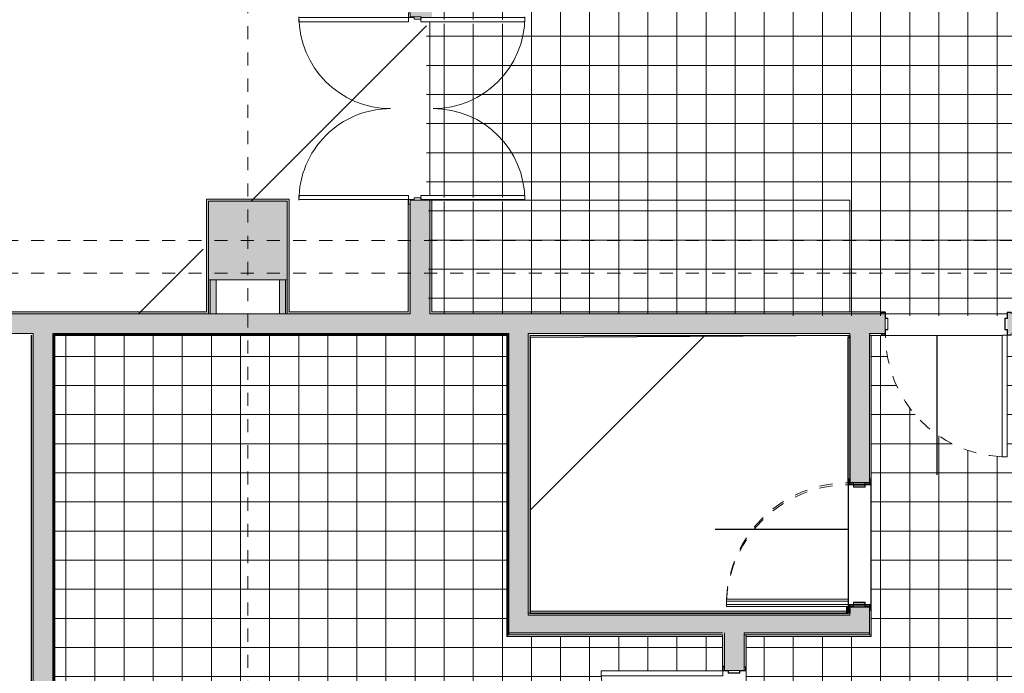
# Model space of a CAD drawing. Header units: millimetres. Extents: x 4.1 to 90.4, y -1.2 to 68.4.
# Tile 218 of 256: x 57.5 to 65, y 33.1 to 38.1. Entities that reach past the tile are written whole.
import ezdxf

# ---------------------------------------------------------------- set-up
doc = ezdxf.new("R2010")
doc.units = ezdxf.units.MM
doc.linetypes.add('Dash Dot 3_16_', pattern=[0.007938, 0.004763, -0.001587, 0, -0.001587])
doc.linetypes.add('Tiret', pattern=[0.00635, 0.003175, -0.003175])
for name, color, linetype, lineweight in [('A-DOOR', 7, 'Continuous', 5), ('A-DOOR-FRAM', 7, 'Continuous', 9), ('A-FLOR', 7, 'Continuous', 5), ('A-FLOR-PATT', 7, 'Continuous', 15), ('A-WALL', 7, 'Continuous', 5), ('A-WALL-PATT', 7, 'Continuous', 13), ('I-WALL', 7, 'Continuous', 5), ('S-COLS', 7, 'Continuous', 5), ('S-GRID', 7, 'Continuous', 9)]:
    doc.layers.add(name, color=color, linetype=linetype, lineweight=lineweight)
pattern_1 = [(45, (-136.633529, -114.277007), (0.0282842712, 0), [0.04]), (45, (-136.627529, -114.277007), (0.0282842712, 0), [0.04]), (45, (-136.621529, -114.277007), (0.0282842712, 0), [0.04])]

# ---------------------------------------------------------------- blocks, each defined once
blk = doc.blocks.new('MUC-ENT-EXE-GOE-M3D-TZN-TNV-V21 _Principe Piscine_-D_rvt-1-MUC-LAG-PRO-PLA-ARC-TZN-SS01-AP04B-04RP Maçonnerie')
at = {"layer": 'S-COLS', "lineweight": 5, "true_color": 0x808080}
blk.add_hatch(color=8, dxfattribs=at).paths.add_polyline_path([(-176.2691, 63.9639), (-176.2691, 64.5639), (-176.8691, 64.5639), (-176.8691, 63.9639)])
at = {"layer": 'S-COLS', "color": 7, "lineweight": 15}
for p, q in [((-176.2691, 64.5639), (-176.8691, 64.5639)), ((-176.8691, 64.5639), (-176.8691, 63.9639)), ((-176.2691, 63.9639), (-176.2691, 64.5639)), ((-176.8691, 63.9639), (-176.2691, 63.9639))]:
    blk.add_line(p, q, dxfattribs=at)
at = {"layer": 'S-GRID', "color": 8, "linetype": 'Dash Dot 3_16_', "true_color": 0x808080}
for p, q in [((-176.5691, 94.4999), (-176.5691, 35.6618)), ((-231.0239, 64.2639), (-169.5571, 64.2639)), ((-231.0239, 64.0139), (-169.5571, 64.0139))]:
    blk.add_line(p, q, dxfattribs=at)
blk = doc.blocks.new('LAG-C1030-PORTE-VEV 2 VANT-13PR_03 - LAG-C1030-PORTE-VEV 2 VANT-13PR_03_03-140X210-11490819-MUC-LAG-PRO-PLA-ARC-TZN-SS01-AP04B-04RP Maçonnerie')
at = {"layer": 'A-DOOR'}
for p, q in [((-1.5822, 0.464), (-1.6147, 0.464)), ((-1.6147, 0.464), (-1.6147, -0.3735)), ((-1.6147, 0.464), (-1.6147, -0.3735)), ((-1.5822, 0.464), (-1.6147, 0.464)), ((-1.5822, -0.3735), (-1.5822, 0.464)), ((-1.5822, -0.3735), (-1.5822, 0.464)), ((-0.2247, 0.464), (-0.2572, 0.464)), ((-0.2572, 0.464), (-0.2572, -0.3735)), ((-0.2572, 0.464), (-0.2572, -0.3735)), ((-0.2247, 0.464), (-0.2572, 0.464)), ((-0.2247, -0.3735), (-0.2247, 0.464)), ((-0.2247, -0.3735), (-0.2247, 0.464)), ((-1.6497, -0.3735), (-1.6497, -0.386)), ((-1.6147, -0.3735), (-1.6497, -0.3735)), ((-1.6147, -0.3735), (-1.5822, -0.3735)), ((-1.6147, -0.3735), (-1.5822, -0.3735)), ((-1.6147, -0.416), (-1.6147, -0.3735)), ((-0.2572, -0.3735), (-0.2247, -0.3735)), ((-0.2572, -0.3735), (-0.2247, -0.3735)), ((-0.1897, -0.3735), (-0.2247, -0.3735)), ((-0.2247, -0.3735), (-0.2247, -0.416)), ((-0.1897, -0.386), (-0.1897, -0.3735)), ((-1.6497, -0.386), (-1.6197, -0.386)), ((-1.6197, -0.386), (-1.6197, -0.4685)), ((-1.6022, -0.416), (-1.6147, -0.416)), ((-1.6022, -0.4685), (-1.6022, -0.416)), ((-0.2372, -0.416), (-0.2372, -0.4685)), ((-0.2247, -0.416), (-0.2372, -0.416)), ((-0.2197, -0.4685), (-0.2197, -0.386)), ((-0.2197, -0.386), (-0.1897, -0.386)), ((-1.6197, -0.4685), (-1.6022, -0.4685)), ((-1.5822, -0.466), (-1.6147, -0.466)), ((-1.6147, -0.466), (-1.6147, -1.261)), ((-1.6147, -1.261), (-1.6147, -0.466)), ((-1.5822, -1.261), (-1.5822, -0.466)), ((-1.5822, -0.466), (-1.5822, -1.261)), ((-0.2247, -0.466), (-0.2572, -0.466)), ((-0.2572, -0.466), (-0.2572, -1.261)), ((-0.2572, -1.261), (-0.2572, -0.466)), ((-0.2372, -0.4685), (-0.2197, -0.4685)), ((-0.2247, -1.261), (-0.2247, -0.466)), ((-0.2247, -0.466), (-0.2247, -1.261)), ((-1.6147, -1.261), (-1.5822, -1.261)), ((-0.2572, -1.261), (-0.2247, -1.261))]:
    blk.add_line(p, q, dxfattribs=at)
for centre, start, end in [((-1.6197, -0.236), 360, 90), ((-0.2197, -0.236), 90, 180), ((-1.6197, -0.561), 270, 0), ((-0.2197, -0.561), 180, 270)]:
    blk.add_arc(centre, 0.7, start, end, dxfattribs=at)
blk = doc.blocks.new('LAG-C1030-PORTE-HM_Simple_OC-13PR_20_01 - LAG-C1030-PORTE-HM_Simple_OC-13PR_20_01-93x204-14890629-MUC-LAG-PRO-PLA-ARC-TZN-SS01-AP04B-04RP Maçonnerie')
at = {"layer": 'A-DOOR', "lineweight": 9}
for p, q in [((0.425, 1.017), (0.465, 1.017)), ((0.425, 0.087), (0.425, 1.017)), ((0.465, 1.017), (0.465, 0.087)), ((0.465, 0.087), (0.425, 0.087))]:
    blk.add_line(p, q, dxfattribs=at)
at = {"layer": 'A-DOOR', "color": 176, "linetype": 'Tiret', "true_color": 0x000080}
blk.add_arc((0.465, 0.087), 0.93, 92.47139, 180.0308, dxfattribs=at)
at = {"layer": 'A-DOOR-FRAM'}
for p, q in [((-0.495, 0.0862), (-0.4942, 0.087)), ((-0.495, 0.075), (-0.495, 0.0862)), ((-0.4942, 0.087), (-0.4658, 0.087)), ((-0.4935, 0.0855), (-0.4935, 0.075)), ((-0.4665, 0.0855), (-0.4935, 0.0855)), ((-0.4665, 0.0455), (-0.4665, 0.0855)), ((-0.4658, 0.087), (-0.465, 0.0862)), ((-0.465, 0.0862), (-0.465, 0.047)), ((0.465, 0.0862), (0.4658, 0.087)), ((0.465, 0.047), (0.465, 0.0862)), ((0.4658, 0.087), (0.4942, 0.087)), ((0.4665, 0.0855), (0.4665, 0.0455)), ((0.4935, 0.0855), (0.4665, 0.0855)), ((0.4935, 0.075), (0.4935, 0.0855)), ((0.4942, 0.087), (0.495, 0.0862)), ((0.495, 0.0862), (0.495, 0.075)), ((-0.4935, 0.075), (-0.495, 0.075)), ((-0.4485, 0.0455), (-0.4665, 0.0455)), ((-0.465, 0.047), (-0.4478, 0.047)), ((-0.4485, -0.0405), (-0.4485, 0.0455)), ((-0.4478, 0.047), (-0.447, 0.0462)), ((-0.447, 0.0462), (-0.447, -0.0412)), ((0.447, 0.0462), (0.4478, 0.047)), ((0.447, -0.0412), (0.447, 0.0462)), ((0.4478, 0.047), (0.465, 0.047)), ((0.4485, 0.0455), (0.4485, -0.0405)), ((0.4665, 0.0455), (0.4485, 0.0455)), ((0.495, 0.075), (0.4935, 0.075)), ((-0.495, -0.0862), (-0.495, -0.075)), ((-0.495, -0.075), (-0.4935, -0.075)), ((-0.4935, -0.075), (-0.4935, -0.0855)), ((-0.4665, -0.0405), (-0.4485, -0.0405)), ((-0.4665, -0.0855), (-0.4665, -0.0405)), ((-0.465, -0.042), (-0.465, -0.0862)), ((-0.4478, -0.042), (-0.465, -0.042)), ((-0.447, -0.0412), (-0.4478, -0.042)), ((0.4478, -0.042), (0.447, -0.0412)), ((0.465, -0.042), (0.4478, -0.042)), ((0.4485, -0.0405), (0.4665, -0.0405)), ((0.465, -0.0862), (0.465, -0.042)), ((0.4665, -0.0405), (0.4665, -0.0855)), ((0.4935, -0.0855), (0.4935, -0.075)), ((0.4935, -0.075), (0.495, -0.075)), ((0.495, -0.075), (0.495, -0.0862)), ((-0.4942, -0.087), (-0.495, -0.0862)), ((-0.4658, -0.087), (-0.4942, -0.087)), ((-0.4935, -0.0855), (-0.4665, -0.0855)), ((-0.465, -0.0862), (-0.4658, -0.087)), ((0.4658, -0.087), (0.465, -0.0862)), ((0.4942, -0.087), (0.4658, -0.087)), ((0.4665, -0.0855), (0.4935, -0.0855)), ((0.495, -0.0862), (0.4942, -0.087))]:
    blk.add_line(p, q, dxfattribs=at)

msp = doc.modelspace()

# ---------------------------------------------------------------- block references
at = {"lineweight": 5}
msp.add_blockref('MUC-ENT-EXE-GOE-M3D-TZN-TNV-V21 _Principe Piscine_-D_rvt-1-MUC-LAG-PRO-PLA-ARC-TZN-SS01-AP04B-04RP Maçonnerie', (235.7946, -27.8436), dxfattribs=at)

# ---------------------------------------------------------------- next in the draw order: hatches: boundary and pattern name
at = {"layer": 'A-FLOR-PATT'}
h = msp.add_hatch(dxfattribs=at)
h.set_pattern_fill('ANSI31', color=2)
h.set_pattern_definition([(45, (-136.6335, -114.262), (-2.245064, 2.245064), [])])
h.paths.add_polyline_path([(63.8107, 34.5549, 0.224216), (63.0925, 34.216), (63.8107, 34.216)])
h.paths.add_polyline_path([(63.8104, 33.6649), (62.8804, 33.6649), (62.8804, 33.6399), (63.8104, 33.6399)], flags=17)
h.paths.add_polyline_path([(63.8104, 33.6799), (62.8821, 33.6799, 0.004038), (62.8813, 33.6649), (63.8104, 33.6649)], flags=17)
h.paths.add_polyline_path([(63.8107, 35.6799), (63.8107, 35.6941), (61.3807, 35.6799), (61.3807, 33.5899), (63.8107, 33.5899), (63.8107, 33.5941), (63.8107, 33.5954), (63.8097, 33.5964), (63.8104, 33.5964), (63.8104, 33.6249), (62.8804, 33.6249), (62.8804, 33.6649), (62.8804, 33.6799), (62.8813, 33.6799, -0.401668), (63.8104, 34.5699), (63.8104, 34.5841), (63.8104, 34.5999), (63.8107, 34.5999)])
h.paths.add_polyline_path([(63.8107, 34.216), (63.0925, 34.216, 0.158726), (62.8821, 33.6799), (63.8107, 33.6799)], flags=17)
h.paths.add_polyline_path([(60.4271, 36.7165), (59.5896, 36.7165), (59.5896, 36.749), (60.4271, 36.749), (60.4271, 36.7363)], flags=17)
h.paths.add_polyline_path([(58.1821, 45.8922), (58.1496, 45.8922), (58.1496, 46.6797), (58.1821, 46.6797), (58.1821, 46.0802)], flags=17)
h.paths.add_polyline_path([(49.9393, 49.368), (50.7768, 49.368), (50.7768, 49.3355), (49.9393, 49.3355), (49.9393, 49.3639)], flags=16)
h.paths.add_polyline_path([(59.6896, 35.8442), (60.4246, 35.8442), (60.4246, 36.7115), (60.4271, 36.7115), (60.4271, 36.7165), (60.4696, 36.7165), (60.4696, 36.729), (60.5196, 36.729), (60.5196, 36.749), (60.5893, 36.749), (60.5893, 38.074), (60.5196, 38.074), (60.5196, 38.094), (60.4696, 38.094), (60.4696, 38.1065), (60.4271, 38.1065), (60.4271, 38.1115), (60.4246, 38.1115), (60.4246, 38.1865), (59.6746, 38.1865), (59.6746, 42.4365), (59.7078, 42.4365), (59.7078, 44.1647), (59.5612, 44.1647), (59.5612, 44.3797), (59.5762, 44.3797), (59.5762, 45.6797), (59.5612, 45.6802), (59.5612, 45.7147), (58.1871, 45.7147), (58.1871, 45.7972), (58.1696, 45.7972), (58.1696, 45.8497), (58.1821, 45.8497), (58.1821, 45.8922), (58.1871, 45.8922), (58.1871, 45.8947), (58.5046, 45.8947), (58.5046, 49.4817), (58.0969, 49.4817), (58.0962, 49.4858), (58.0954, 49.4855), (58.0954, 49.5297), (58.0786, 49.5305), (58.0774, 49.5305), (58.0782, 49.6175), (58.0782, 49.6187), (58.0954, 49.6187), (58.0954, 49.6467), (57.1654, 49.6464), (57.1654, 49.6187), (57.1822, 49.6179), (57.1834, 49.6179), (57.1826, 49.5308), (57.1826, 49.5297), (57.1654, 49.5297), (57.1646, 49.4858), (57.1646, 49.4847), (57.1639, 49.4847), (57.1639, 49.4817), (49.9418, 49.4816), (49.9418, 49.373), (49.9393, 49.373), (49.9393, 49.368), (49.8968, 49.368), (49.8968, 49.3555), (49.8468, 49.3555), (49.8468, 49.3355), (49.0518, 49.3355), (49.0518, 49.368), (49.8443, 49.368), (49.8443, 49.373), (49.7618, 49.373), (49.7618, 49.4817), (44.2532, 49.4817), (44.2525, 49.4858), (44.2517, 49.4855), (44.2517, 49.4967), (43.3217, 49.4967), (43.3209, 49.4858), (43.3209, 49.4847), (43.3202, 49.4847), (43.3202, 49.4817), (29.0088, 49.4817), (29.0081, 49.4858), (29.0073, 49.4855), (29.0073, 49.5297), (28.9905, 49.5305), (28.9893, 49.5305), (28.9901, 49.6175), (28.9901, 49.6187), (29.0073, 49.6187), (29.0073, 49.6467), (27.5473, 49.6467), (27.5473, 49.6187), (27.5642, 49.6179), (27.5653, 49.6179), (27.5645, 49.5308), (27.5645, 49.5297), (27.5473, 49.5297), (27.5465, 49.4858), (27.5465, 49.4847), (27.5458, 49.4847), (27.5458, 49.4817), (27.2843, 49.4817), (27.2843, 55.0392), (27.2543, 55.0392), (27.2543, 55.0542), (27.2143, 55.0542), (27.2143, 55.2042), (26.3943, 55.2042), (26.3943, 55.0542), (26.3543, 55.0542), (26.3543, 55.0392), (25.9143, 55.0392), (25.9143, 51.3392), (25.2593, 51.3392), (25.2593, 51.0342), (25.2443, 51.0342), (25.2443, 50.9942), (25.0943, 50.9942), (25.0943, 50.1142), (25.2443, 50.1142), (25.2443, 50.0742), (25.2593, 50.0742), (25.2593, 47.8792), (25.2893, 47.8792), (25.2893, 47.8642), (25.3293, 47.8642), (25.3293, 48.6842), (25.3693, 48.6842), (25.3693, 47.8642), (26.1893, 47.8642), (26.1893, 47.8792), (29.2043, 47.8792), (29.2043, 47.8642), (30.1043, 47.8642), (30.1043, 47.8792), (30.4607, 47.8792), (30.4607, 47.8642), (31.3607, 47.8642), (31.3607, 47.8792), (35.791, 47.8792), (35.791, 47.8642), (36.691, 47.8642), (36.691, 47.8792), (39.9684, 47.8792), (39.9684, 47.8642), (40.8684, 47.8642), (40.8684, 47.8792), (43.9611, 47.8792), (43.9611, 47.8642), (44.8611, 47.8642), (44.8611, 47.8792), (46.4543, 47.8792), (46.4543, 47.8642), (47.3543, 47.8642), (47.3543, 47.8792), (49.7618, 47.8792), (49.7618, 47.973), (49.8443, 47.973), (49.8443, 47.978), (49.0518, 47.978), (49.0518, 48.0105), (49.8468, 48.0105), (49.8468, 47.9905), (49.8968, 47.9905), (49.8968, 47.978), (49.9393, 47.978), (49.9393, 47.973), (49.9418, 47.973), (49.9418, 47.8792), (50.9643, 47.8792), (50.9643, 47.9186), (51.9132, 47.9186), (51.9132, 47.8642), (51.9232, 47.8642), (51.9232, 47.8792), (54.002, 47.8792), (54.002, 46.6892), (54.1355, 46.6892), (54.1362, 46.6851), (54.137, 46.6847), (54.137, 46.6742), (55.067, 46.6742), (55.0678, 46.6851), (55.0678, 46.6862), (55.0685, 46.6862), (55.0685, 46.6892), (56.4846, 46.6892), (56.4849, 45.8947), (56.7871, 45.8947), (56.7871, 45.8922), (56.7921, 45.8922), (56.7921, 45.8497), (56.8046, 45.8497), (56.8046, 45.7972), (56.7871, 45.7972), (56.7871, 45.7147), (56.4846, 45.7147), (56.4846, 45.6177), (56.4966, 45.6177), (56.4966, 44.3147), (56.4846, 44.3147), (56.4849, 43.6875), (56.4966, 43.6875), (56.4966, 42.5845), (56.4846, 42.5845), (56.4846, 42.3857), (56.4804, 42.385), (56.4801, 42.3842), (56.4696, 42.3842), (56.4697, 41.4542), (56.4804, 41.4534), (56.4816, 41.4534), (56.4816, 41.4527), (56.4846, 41.4527), (56.4849, 35.8592), (58.8843, 35.8592), (58.8843, 36.7197), (59.5143, 36.7197), (59.5143, 35.8442)])
h.paths.add_polyline_path([(60.5893, 36.7115), (60.5893, 36.7165), (60.5221, 36.7165), (60.5221, 36.7115)], flags=17)
h.paths.add_polyline_path([(59.7674, 38.074), (59.5896, 38.074), (59.5896, 38.1065), (60.4271, 38.1065), (60.4271, 38.074), (59.8845, 38.074)], flags=16)
h.paths.add_polyline_path([(60.5893, 38.1065), (60.5893, 38.1115), (60.5221, 38.1115), (60.5221, 38.1065), (60.5891, 38.1065)], flags=17)
h.paths.add_polyline_path([(59.1993, 43.6647), (59.1359, 43.6707), (59.0747, 43.6885), (59.0188, 43.7168), (58.9695, 43.7543), (58.928, 43.7998), (58.895, 43.8531), (58.8723, 43.9116), (58.8608, 43.9733), (58.8608, 44.0361), (58.8743, 44.103), (58.895, 44.1562), (58.9291, 44.2108), (58.9703, 44.256), (59.0203, 44.2938), (59.0825, 44.3234), (59.1411, 44.3393), (59.2053, 44.3441), (59.264, 44.3383), (59.3239, 44.3209), (59.3799, 44.2926), (59.4291, 44.2551), (59.4707, 44.2096), (59.5037, 44.1562), (59.5264, 44.0977), (59.5379, 44.0361), (59.5379, 43.9733), (59.5264, 43.9116), (59.5037, 43.8531), (59.4696, 43.7986), (59.4284, 43.7534), (59.3783, 43.7156), (59.3161, 43.6859), (59.2618, 43.6705), (59.2044, 43.6652)], flags=16)
h.paths.add_polyline_path([(56.7962, 45.8922), (56.7921, 45.8922), (56.7921, 46.6797), (56.8246, 46.6797), (56.8246, 45.8922)], flags=16)
h.paths.add_polyline_path([(54.137, 46.6862), (54.137, 47.6162), (54.177, 47.6162), (54.177, 46.6862)], flags=16)
h.paths.add_polyline_path([(49.9418, 47.978), (49.9393, 47.978), (49.9393, 48.0105), (50.7768, 48.0105), (50.7768, 47.978), (50.364, 47.978)], flags=16)
h.paths.add_polyline_path([(56.2244, 48.2896), (56.1731, 48.2922), (56.1235, 48.3056), (56.0752, 48.3314), (56.0383, 48.3621), (56.0066, 48.4026), (55.9844, 48.4489), (55.9724, 48.4989), (55.9724, 48.5553), (55.9816, 48.6015), (56.0027, 48.6494), (56.0346, 48.6923), (56.0731, 48.726), (56.119, 48.7511), (56.1711, 48.7658), (56.2214, 48.769), (56.2731, 48.7609), (56.3218, 48.7419), (56.3652, 48.7127), (56.4029, 48.6722), (56.4294, 48.6269), (56.445, 48.5805), (56.4505, 48.5284), (56.4432, 48.4723), (56.4276, 48.427), (56.4009, 48.3831), (56.3654, 48.3459), (56.3228, 48.3172), (56.2751, 48.2981), (56.2396, 48.2922)], flags=16)
h.paths.add_polyline_path([(43.3617, 48.5547), (43.3217, 48.5547), (43.3217, 49.4847), (43.3617, 49.4847), (43.3617, 49.108)], flags=16)
h.paths.add_polyline_path([(57.1819, 49.5312), (57.1819, 49.6172), (57.1639, 49.6172), (57.165, 49.5312), (57.1654, 49.5312)], flags=17)
h.paths.add_polyline_path([(58.0789, 49.5312), (58.0969, 49.5312), (58.0969, 49.6172), (58.0789, 49.6172), (58.0789, 49.5442)], flags=17)
h.paths.add_polyline_path([(29.0073, 49.5312), (29.0088, 49.5312), (29.0088, 49.6172), (28.9908, 49.6172), (28.9908, 49.5312), (29.0047, 49.5312)], flags=17)
h.paths.add_polyline_path([(27.5638, 49.5312), (27.5638, 49.6172), (27.5458, 49.6172), (27.5458, 49.5312), (27.5473, 49.5312)], flags=17)
h.paths.add_polyline_path([(63.8107, 33.6091), (63.8224, 33.6091), (63.8224, 33.6384), (63.9874, 33.6384), (63.9874, 34.5564), (63.8224, 34.5564), (63.8107, 34.5564)])
at = {"layer": 'A-FLOR-PATT', "true_color": 0xff0080}
h = msp.add_hatch(dxfattribs=at)
h.set_pattern_fill('NET', color=230, scale=0.07)
h.set_pattern_definition([(0, (-136.63353, -114.262), (0, 0.22225), []), (90, (-136.63353, -114.262), (-0.22225, 0), [])])
h.paths.add_polyline_path([(59.2254, 35.6949), (57.75, 35.6949), (57.75, 31.7849), (59.2254, 31.7849)])
h.paths.add_polyline_path([(62.8507, 33.3949), (61.219, 33.3949), (61.204, 33.3949), (61.204, 35.6799), (61.204, 35.6949), (59.2254, 35.6949), (59.2254, 31.7849), (59.8085, 31.7849), (59.8085, 31.4849), (62.8507, 31.4849), (62.8507, 32.1699), (62.8507, 32.2049, -0.400731), (61.9246, 33.0949), (61.9237, 33.0949), (61.9237, 33.1349), (62.8507, 33.1349), (62.8507, 33.1699)])
h.paths.add_polyline_path([(65.5654, 35.6949), (65.0257, 35.6949), (65.0257, 34.7679), (64.9857, 34.7679), (64.9857, 34.7688, -0.400731), (64.0957, 35.6949), (63.9874, 35.6949), (63.9874, 34.5714), (63.9874, 34.5564), (63.9874, 33.6234), (63.9874, 33.3949), (63.9724, 33.3949), (63.0307, 33.3949), (63.0307, 33.1364), (63.0307, 32.2034), (63.0307, 31.9999), (64.2789, 31.9999), (65.2119, 31.9999), (65.5654, 31.9999)])
h.paths.add_polyline_path([(65.5654, 29.9949), (63.0304, 29.9949), (63.0304, 28.4167), (65.5654, 28.4167)])
h.paths.add_polyline_path([(65.7404, 29.9949), (65.5654, 29.9949), (65.5654, 28.4167), (65.7404, 28.4167)])
h.paths.add_polyline_path([(65.7404, 30.9549), (65.5654, 30.9549), (65.5654, 29.9949), (65.7404, 29.9949)])
h.paths.add_polyline_path([(65.5654, 30.9549), (65.3904, 30.9549), (65.3904, 31.4699), (65.3904, 31.8199), (65.2104, 31.8199), (65.2104, 30.8929), (65.1704, 30.8929), (65.1704, 30.8938, -0.400731), (64.2804, 31.8199), (64.2789, 31.8199), (63.0304, 31.8199), (63.0304, 29.9949), (65.5654, 29.9949)])
h.paths.add_polyline_path([(64.9633, 31.8199), (64.2804, 31.8199, 0.336568), (64.9633, 30.9263)], flags=16)
h.paths.add_polyline_path([(65.1704, 31.8199), (64.9633, 31.8199), (64.9633, 30.9263, 0.056538), (65.1704, 30.8938)], flags=17)
h.paths.add_polyline_path([(65.2104, 31.8229), (65.1704, 31.8229), (65.1704, 30.8929), (65.2104, 30.8929)])
h.paths.add_polyline_path([(65.1924, 31.9519), (65.2104, 31.9519), (65.2104, 31.9999), (64.2804, 31.9999), (64.2804, 31.9519), (64.2984, 31.9519), (64.2984, 31.8629), (64.2804, 31.8629), (64.2804, 31.8229, 0.401668), (65.1704, 30.8938), (65.1704, 31.8229), (65.2104, 31.8229), (65.2104, 31.8629), (65.1924, 31.8629)])
h.paths.add_polyline_path([(65.9404, 32.3234), (65.9404, 33.2564), (65.9404, 35.6949), (65.5654, 35.6949), (65.5654, 31.9999), (65.9404, 31.9999)])
h.paths.add_polyline_path([(66.1054, 33.2549), (66.0774, 33.2549), (66.0774, 33.2369), (65.9884, 33.2369), (65.9884, 33.2549), (65.9404, 33.2549), (65.9404, 32.3249), (65.9884, 32.3249), (65.9884, 32.3429), (66.0774, 32.3429), (66.0774, 32.3249), (66.1054, 32.3249)])
h.paths.add_polyline_path([(67.8097, 32.7207, 0.267692), (67.4353, 33.3699), (66.6841, 33.3699, 0.063483), (66.5332, 33.2549), (67.0474, 33.2549), (67.0474, 33.2149), (67.0466, 33.2149, -0.315258), (66.3978, 32.3682, 0.780992)], flags=17)
h.paths.add_polyline_path([(74.2554, 33.3699), (69.1953, 33.3699, -0.267692), (69.5697, 32.7207, -1), (68.0697, 32.7207, -0.267692), (68.4441, 33.3699), (67.4353, 33.3699, -0.267692), (67.8097, 32.7207, -0.780992), (66.3978, 32.3682, -0.075886), (66.1204, 32.3249), (66.1204, 32.2999), (66.1204, 31.9999), (66.3704, 31.9999), (66.3704, 30.9317), (66.3554, 30.9166), (74.1157, 30.9166), (74.2554, 30.9166), (74.2554, 30.9242)])
h.paths.add_polyline_path([(66.4955, 33.2149), (66.1204, 33.2149), (66.1204, 32.3249, 0.075886), (66.3978, 32.3682, -0.122969), (66.3097, 32.7207, -0.181796)], flags=17)
h.paths.add_polyline_path([(67.0466, 33.2149), (66.4955, 33.2149, 0.181796), (66.3097, 32.7207, 0.122969), (66.3978, 32.3682, 0.315258)], flags=17)
h.paths.add_polyline_path([(67.4353, 33.3699), (68.4441, 33.3699, -0.268464), (69.1953, 33.3699), (74.2554, 33.3699), (74.2554, 30.9242), (74.4054, 30.9242), (74.4054, 31.7742), (74.4054, 33.4699), (69.7504, 33.4699), (69.7504, 33.6199), (68.1054, 33.6199), (68.1054, 33.4699), (67.8554, 33.4699), (67.8554, 33.6199), (66.2054, 33.6199), (66.2054, 33.4699), (65.9554, 33.4699), (65.9554, 33.2564), (66.1159, 33.2564), (66.1159, 33.2834), (66.1054, 33.2834), (66.1054, 33.2849), (66.1204, 33.2849), (66.1204, 33.2549), (66.5332, 33.2549, -0.337703)])
h.paths.add_polyline_path([(66.5332, 33.2549), (66.1174, 33.2549), (66.1174, 33.2149), (66.1204, 33.2149), (66.4955, 33.2149, -0.018331)], flags=17)
h.paths.add_polyline_path([(69.1953, 33.3699), (68.4441, 33.3699, 0.267692), (68.0697, 32.7207, 1), (69.5697, 32.7207, 0.267692)], flags=17)
h.paths.add_polyline_path([(73.7643, 35.5942), (73.7643, 35.8442), (73.9243, 35.8442), (73.9243, 35.8592), (74.3806, 35.8593), (74.5692, 37.2004), (74.568, 37.2003), (74.5531, 37.1988), (74.441, 38.3365), (62.9696, 38.3365), (62.9692, 38.1865), (60.6046, 38.1865), (60.6046, 38.1115), (60.5893, 38.1115), (60.5896, 38.1065), (61.3146, 38.1065), (61.3146, 38.074), (60.5893, 38.074), (60.5896, 36.749), (61.3146, 36.749), (61.3146, 36.7165), (60.5893, 36.7165), (60.5896, 36.7115), (60.6046, 36.7115), (60.6046, 35.8592), (63.1996, 35.8592), (63.1996, 35.8442), (64.9996, 35.8442), (64.9996, 35.8592), (65.2393, 35.8596), (65.2393, 36.7197), (66.5693, 36.7197), (66.5693, 35.8592), (70.1043, 35.8592), (70.1043, 35.6242), (70.2543, 35.6231), (70.2543, 35.5942), (71.2543, 35.5942), (71.2543, 35.6242), (71.4043, 35.6242), (71.4043, 35.8592), (72.6243, 35.8592), (72.6243, 35.6242), (72.7743, 35.6242), (72.7743, 35.5942), (73.616, 35.5942)])
h.paths.add_polyline_path([(69.7626, 31.4657), (70.5865, 31.4657), (70.5865, 31.9809), (69.7626, 31.9809)], flags=24)
at = {"layer": 'A-WALL-PATT', "lineweight": 5, "true_color": 0xc0c0c0}
for points in [[(57.585, 31.7699), (57.585, 35.6969), (57.572, 35.6969), (57.572, 31.7699)], [(61.219, 35.7024), (61.219, 35.7099), (57.735, 35.7099), (57.735, 35.7024), (61.2115, 35.7024)], [(57.7425, 31.7699), (57.7425, 35.7024), (57.735, 35.7024), (57.735, 31.7699)], [(61.219, 33.4174), (61.219, 35.7024), (61.2115, 35.7024), (61.2115, 33.4174)], [(61.219, 33.4024), (61.219, 35.6874), (61.2115, 35.6874), (61.2115, 33.4024)]]:
    msp.add_hatch(color=9, dxfattribs=at).paths.add_polyline_path(points)
at = {"layer": 'A-WALL-PATT'}
h = msp.add_hatch(dxfattribs=at)
h.set_pattern_fill('GOST_GROUND', color=3, scale=0.002, style=0)
h.set_pattern_definition(pattern_1)
h.paths.add_polyline_path([(61.2115, 33.3949), (61.2115, 35.6799), (61.204, 35.6799), (61.204, 33.3949)])
at = {"layer": 'A-WALL-PATT', "lineweight": 5}
h = msp.add_hatch(dxfattribs=at)
h.set_pattern_fill('GOST_GROUND', color=3, scale=0.002, style=0)
h.set_pattern_definition(pattern_1)
h.paths.add_polyline_path([(61.219, 33.4024), (61.219, 35.6874), (61.2115, 35.6874), (61.2115, 33.4024)])
at = {"layer": 'I-WALL'}
h = msp.add_hatch(color=9, dxfattribs=at)
h.paths.add_polyline_path([(60.4507, 35.8599), (60.4657, 35.8599), (60.4652, 36.6972), (60.4532, 36.6972), (60.4532, 36.7272), (60.4507, 36.7272), (60.4507, 35.8749)])
h.paths.add_polyline_path([(60.4532, 38.1272), (60.4532, 38.1572), (60.4657, 38.1572), (60.4657, 38.2172), (60.4507, 38.2172), (60.4507, 38.1272)])
h = msp.add_hatch(color=9, dxfattribs=at)
h.paths.add_polyline_path([(60.6157, 35.8599), (60.6157, 36.7272), (60.4657, 36.7272), (60.4657, 35.8599), (60.5407, 35.8599)])
h.paths.add_polyline_path([(60.4957, 38.1272), (60.6157, 38.1272), (60.6157, 38.2172), (60.4657, 38.2172), (60.4657, 38.1272)])
h = msp.add_hatch(color=9, dxfattribs=at)
h.paths.add_polyline_path([(60.6157, 35.8749), (60.6307, 35.8749), (60.6307, 36.7272), (60.6157, 36.7272), (60.6157, 36.0129)])
h.paths.add_polyline_path([(60.6157, 38.1272), (60.6307, 38.1272), (60.6307, 38.2172), (60.6157, 38.2172), (60.6157, 38.1562)])
for points in [[(58.9254, 35.8749), (58.9254, 36.7353), (58.9104, 36.7353), (58.9104, 35.8749)], [(59.5254, 36.7203), (59.5254, 36.7353), (58.9254, 36.7353), (58.9254, 36.7203)], [(59.5404, 35.8599), (59.5404, 36.7353), (59.5254, 36.7353), (59.5254, 35.8599)], [(58.9384, 35.8599), (58.9384, 36.1203), (58.9254, 36.1203), (58.9254, 35.8599)], [(58.9384, 35.8599), (58.9844, 35.8599), (58.9844, 36.1203), (58.9384, 36.1203)], [(59.5124, 35.8599), (59.5124, 36.1203), (59.4664, 36.1203), (59.4664, 35.8599)], [(59.5124, 35.8599), (59.5254, 35.8599), (59.5254, 36.1203), (59.5124, 36.1203)], [(58.9254, 35.8599), (58.9254, 35.8749), (56.4957, 35.8749), (56.4957, 35.8599), (58.3001, 35.8599)], [(59.5404, 35.8599), (60.4507, 35.8599), (60.4507, 35.8749), (59.5404, 35.8749)], [(57.572, 31.7829), (57.572, 35.6949), (57.57, 35.6949), (57.57, 31.7849)], [(57.585, 31.7699), (57.735, 31.7699), (57.735, 35.7099), (57.585, 35.7099), (57.585, 32.798)], [(61.2115, 35.6949), (61.2115, 35.7024), (57.7425, 35.7024), (57.7425, 35.6949), (61.204, 35.6949)], [(57.75, 31.7774), (57.75, 35.6949), (57.7425, 35.6949), (57.7425, 31.7774)], [(61.2115, 33.4099), (61.2115, 35.6949), (61.204, 35.6949), (61.204, 33.4099)], [(61.2115, 33.3949), (61.2115, 35.6799), (61.204, 35.6799), (61.204, 33.3949)], [(61.3657, 33.5749), (61.3657, 35.7099), (61.2157, 35.7099), (61.2157, 33.5749)], [(61.3657, 33.5599), (61.3657, 35.6949), (61.2157, 35.6949), (61.2157, 33.5599)], [(61.3657, 33.5599), (61.3657, 35.6949), (61.2157, 35.6949), (61.2157, 33.5599)], [(61.3657, 33.5899), (61.3807, 33.5899), (61.3807, 35.7099), (61.3657, 35.7099), (61.3657, 34.9413)], [(61.3657, 33.5749), (61.3807, 33.5749), (61.3807, 35.6949), (61.3657, 35.6949), (61.3657, 34.9263)], [(62.8507, 33.4249), (63.8224, 33.4249), (63.8224, 33.5749), (61.2157, 33.5749), (61.2157, 33.4249), (61.5892, 33.4249)], [(62.8507, 33.4099), (63.8224, 33.4099), (63.8224, 33.5599), (61.2157, 33.5599), (61.2157, 33.4099), (61.5892, 33.4099)], [(62.8507, 33.4099), (63.8224, 33.4099), (63.8224, 33.5599), (61.2157, 33.5599), (61.2157, 33.4099), (61.5892, 33.4099)], [(63.8224, 33.5749), (63.8224, 33.5899), (61.3657, 33.5899), (61.3657, 33.5749), (63.2338, 33.5749)], [(63.8224, 33.5599), (63.8224, 33.5749), (61.3657, 33.5749), (61.3657, 33.5599), (63.2338, 33.5599)], [(63.8224, 33.5599), (63.8224, 33.5749), (61.3657, 33.5749), (61.3657, 33.5599), (63.2338, 33.5599)]]:
    msp.add_hatch(color=9, dxfattribs=at).paths.add_polyline_path(points)
h = msp.add_hatch(color=9, dxfattribs=at)
h.paths.add_polyline_path([(64.0942, 35.8599), (64.0942, 35.8749), (60.6157, 35.8749), (60.6157, 35.8599), (63.2338, 35.8599)])
h.paths.add_polyline_path([(65.2654, 35.8599), (65.2654, 35.8749), (65.0272, 35.8749), (65.0272, 35.8599)])
h = msp.add_hatch(color=9, dxfattribs=at)
h.paths.add_polyline_path([(65.9404, 35.7099), (65.9554, 35.7099), (65.9554, 35.8599), (65.0272, 35.8599), (65.0272, 35.7099)])
h.paths.add_polyline_path([(63.9724, 35.7099), (64.0942, 35.7099), (64.0942, 35.8599), (56.3457, 35.8599), (56.3457, 35.7099), (63.8224, 35.7099)])
h = msp.add_hatch(color=9, dxfattribs=at)
h.paths.add_polyline_path([(63.8107, 33.5899), (63.8257, 33.5899), (63.8257, 33.6091), (63.8107, 33.6091)])
h.paths.add_polyline_path([(63.8257, 34.5891), (63.8257, 35.6949), (63.8107, 35.6949), (63.8107, 34.5891)])
h = msp.add_hatch(color=9, dxfattribs=at)
h.paths.add_polyline_path([(63.8107, 33.5749), (63.8257, 33.5749), (63.8257, 33.5941), (63.8107, 33.5941)])
h.paths.add_polyline_path([(63.8257, 34.5741), (63.8257, 35.6799), (63.8107, 35.6799), (63.8107, 34.5741)])
h = msp.add_hatch(color=9, dxfattribs=at)
h.paths.add_polyline_path([(63.9724, 33.4249), (63.9724, 33.6384), (63.8224, 33.6384), (63.8224, 33.4249)])
h.paths.add_polyline_path([(63.9724, 34.5714), (63.9724, 35.7099), (63.8224, 35.7099), (63.8224, 34.5714)])
h = msp.add_hatch(color=9, dxfattribs=at)
h.paths.add_polyline_path([(63.9724, 33.4099), (63.9724, 33.6234), (63.8224, 33.6234), (63.8224, 33.4099)])
h.paths.add_polyline_path([(63.9724, 34.5564), (63.9724, 35.6949), (63.8224, 35.6949), (63.8224, 34.5564)])
h = msp.add_hatch(color=9, dxfattribs=at)
h.paths.add_polyline_path([(63.9724, 33.4099), (63.9724, 33.6234), (63.8224, 33.6234), (63.8224, 33.4099)])
h.paths.add_polyline_path([(63.9724, 34.5564), (63.9724, 35.6949), (63.8224, 35.6949), (63.8224, 34.5564)])
h = msp.add_hatch(color=9, dxfattribs=at)
h.paths.add_polyline_path([(63.9874, 33.4099), (63.9874, 33.6384), (63.9724, 33.6384), (63.9724, 33.4099)])
h.paths.add_polyline_path([(63.9874, 34.5714), (63.9874, 35.7099), (63.9724, 35.7099), (63.9724, 34.5714)])
h = msp.add_hatch(color=9, dxfattribs=at)
h.paths.add_polyline_path([(63.9874, 33.3949), (63.9874, 33.6234), (63.9724, 33.6234), (63.9724, 33.3949)])
h.paths.add_polyline_path([(63.9874, 34.5564), (63.9874, 35.6949), (63.9724, 35.6949), (63.9724, 34.5564)])
h = msp.add_hatch(color=9, dxfattribs=at)
h.paths.add_polyline_path([(63.9874, 33.3949), (63.9874, 33.6234), (63.9724, 33.6234), (63.9724, 33.3949)])
h.paths.add_polyline_path([(63.9874, 34.5564), (63.9874, 35.6949), (63.9724, 35.6949), (63.9724, 34.5564)])
h = msp.add_hatch(color=9, dxfattribs=at)
h.paths.add_polyline_path([(62.8657, 31.4699), (62.8657, 32.1699), (62.8507, 32.1699), (62.8507, 31.4699)])
h.paths.add_polyline_path([(62.8657, 33.1699), (62.8657, 33.4174), (62.8507, 33.4174), (62.8507, 33.1699)])
h = msp.add_hatch(color=9, dxfattribs=at)
h.paths.add_polyline_path([(62.8657, 28.4017), (63.0157, 28.4017), (63.0157, 32.2034), (62.8657, 32.2034), (62.8657, 28.5115)])
h.paths.add_polyline_path([(62.8657, 33.1364), (63.0157, 33.1364), (63.0157, 33.4249), (62.8657, 33.4249)])
h = msp.add_hatch(color=9, dxfattribs=at)
h.paths.add_polyline_path([(63.0307, 31.9849), (63.0307, 32.2034), (63.0157, 32.2034), (63.0157, 31.9849)])
h.paths.add_polyline_path([(63.0307, 33.1364), (63.0307, 33.4099), (63.0157, 33.4099), (63.0157, 33.1364)])

# ---------------------------------------------------------------- next in the draw order: linework, layer by layer
for p, q in [((64.4866, 35.6949), (64.4866, 34.6299)), ((62.7949, 34.216), (63.8107, 34.216))]:
    msp.add_line(p, q)
for points in [[(61.3807, 33.5749), (63.8107, 33.5749), (63.8107, 33.5941), (63.8224, 33.5941), (63.8224, 33.6234), (63.9874, 33.6234), (63.9874, 34.5564), (63.8224, 34.5564), (63.8224, 34.5741), (63.8107, 34.5741), (63.8107, 35.6799), (63.8224, 35.6799), (63.8224, 35.6941), (61.3807, 35.6799), (61.3807, 33.5749), (63.8107, 33.5749)], [(63.8107, 33.6091), (63.8224, 33.6091), (63.8224, 33.6384), (63.9874, 33.6384), (63.9874, 34.5564), (63.8224, 34.5564), (63.8107, 34.5564), (63.8107, 33.6091)]]:
    msp.add_lwpolyline(points)
at = {"layer": 'A-FLOR'}
for p, q in [((60.6154, 38.0897), (60.6154, 36.7647)), ((60.6157, 36.7647), (60.6157, 38.0897)), ((60.6154, 36.7322), (60.6154, 36.7272)), ((60.6157, 36.7272), (60.6157, 36.7322)), ((63.8224, 36.7272), (60.6307, 36.7272)), ((63.8224, 35.8749), (63.8224, 36.7272)), ((64.0957, 35.8599), (65.0257, 35.8599)), ((63.8107, 35.6949), (61.3807, 35.6949)), ((64.9857, 35.6949), (63.9874, 35.6949)), ((63.8107, 33.639), (63.8107, 34.5708)), ((63.8107, 33.624), (63.8107, 34.5558)), ((63.8107, 33.624), (63.8107, 34.5558)), ((63.9874, 34.5714), (63.9874, 33.6384)), ((63.9874, 34.5564), (63.9874, 33.6234)), ((63.9874, 34.5564), (63.9874, 33.6234)), ((63.8107, 33.6091), (63.8107, 33.6108)), ((63.8107, 33.5941), (63.8107, 33.5958)), ((63.8107, 33.5941), (63.8107, 33.5958)), ((62.8507, 33.4099), (61.219, 33.4099)), ((62.8507, 33.3949), (61.219, 33.3949)), ((62.8507, 33.3949), (61.219, 33.3949)), ((63.9724, 33.4099), (63.0307, 33.4099)), ((63.9724, 33.3949), (63.0307, 33.3949)), ((63.9724, 33.3949), (63.0307, 33.3949)), ((62.8507, 33.1349), (62.8507, 33.1699)), ((63.0307, 33.1364), (63.0307, 32.2034))]:
    msp.add_line(p, q, dxfattribs=at)
at = {"layer": 'A-WALL'}
for p, q in [((60.6157, 36.7272), (60.6157, 35.8749)), ((60.4657, 35.8599), (60.4657, 36.6972)), ((58.9384, 35.8599), (58.9384, 36.1203)), ((59.5124, 35.8599), (59.5124, 36.1203)), ((58.9254, 35.8599), (58.9844, 35.8599)), ((59.4664, 35.8599), (59.5254, 35.8599)), ((64.0942, 35.8599), (60.6157, 35.8599)), ((60.6157, 35.8599), (64.0942, 35.8599)), ((56.3457, 35.7099), (57.585, 35.7099)), ((57.572, 31.7829), (57.572, 35.6969)), ((57.585, 35.6949), (57.585, 31.7699)), ((57.735, 31.7699), (57.735, 35.6949)), ((61.2115, 35.7024), (57.7425, 35.7024)), ((57.7425, 31.7774), (57.7425, 35.7024)), ((61.2115, 35.7024), (61.2115, 33.4174)), ((61.2115, 35.6874), (61.2115, 33.4024)), ((61.2115, 35.6874), (61.2115, 33.4024)), ((63.9724, 34.5714), (63.9724, 35.7099)), ((63.9724, 34.5564), (63.9724, 35.6949)), ((63.9724, 34.5564), (63.9724, 35.6949)), ((63.9874, 35.7099), (64.0942, 35.7099)), ((63.9724, 33.4249), (63.9724, 33.6384)), ((63.9724, 33.4099), (63.9724, 33.6234)), ((63.9724, 33.4099), (63.9724, 33.6234)), ((63.8224, 33.5749), (61.3657, 33.5749)), ((63.8224, 33.5599), (61.3657, 33.5599)), ((63.8224, 33.5599), (61.3657, 33.5599)), ((63.8224, 33.5749), (63.8224, 33.5899)), ((63.8224, 33.5599), (63.8224, 33.5749)), ((63.8224, 33.5599), (63.8224, 33.5749)), ((61.219, 33.4249), (62.8507, 33.4249)), ((61.219, 33.4099), (62.8507, 33.4099)), ((61.219, 33.4099), (62.8507, 33.4099)), ((63.0157, 33.1364), (63.0157, 33.4099))]:
    msp.add_line(p, q, dxfattribs=at)
at = {"layer": 'A-WALL-PATT', "color": 6, "lineweight": 200}
msp.add_lwpolyline([(63.8107, 33.5749), (63.8107, 33.6234)], dxfattribs=at)
at = {"layer": 'I-WALL', "lineweight": 13}
for p, q in [((58.9104, 36.7353), (58.9104, 35.8749)), ((59.5404, 36.7353), (58.9104, 36.7353)), ((58.9254, 36.7203), (59.5254, 36.7203)), ((58.9254, 36.7203), (58.9254, 35.8599)), ((59.5254, 35.8599), (59.5254, 36.7203)), ((59.5404, 35.8749), (59.5404, 36.7353)), ((60.4532, 36.7272), (60.4507, 36.7272)), ((60.4507, 36.7272), (60.4507, 35.8749)), ((60.6307, 36.7272), (60.5482, 36.7272)), ((60.6307, 35.8749), (60.6307, 36.7272)), ((58.9844, 36.1203), (58.9254, 36.1203)), ((58.9844, 35.8599), (58.9844, 36.1203)), ((59.4664, 36.1203), (59.4664, 35.8599)), ((59.5254, 36.1203), (59.4664, 36.1203)), ((58.9104, 35.8749), (56.5107, 35.8749)), ((60.4507, 35.8749), (59.5404, 35.8749)), ((60.6157, 35.8599), (60.6157, 35.8749)), ((64.0942, 35.8749), (60.6307, 35.8749)), ((64.0942, 35.8599), (64.0942, 35.8749)), ((58.9254, 35.8599), (56.4957, 35.8599)), ((59.4664, 35.8599), (58.9844, 35.8599)), ((60.4657, 35.8599), (59.5254, 35.8599)), ((64.0942, 35.7099), (64.0942, 35.8599)), ((57.57, 35.6949), (57.57, 31.7849)), ((57.585, 35.7099), (57.585, 35.6949)), ((61.219, 35.7099), (57.735, 35.7099)), ((57.735, 35.7099), (57.735, 35.6949)), ((57.75, 35.6949), (61.204, 35.6949)), ((57.75, 31.7849), (57.75, 35.6949)), ((61.204, 35.6949), (61.204, 33.4099)), ((61.204, 35.6799), (61.204, 33.3949)), ((61.204, 35.6799), (61.204, 33.3949)), ((61.2157, 35.7099), (61.2157, 33.4249)), ((61.2157, 35.6949), (61.2157, 33.4099)), ((61.2157, 35.6949), (61.2157, 33.4099)), ((61.219, 33.4249), (61.219, 35.7099)), ((61.219, 33.4099), (61.219, 35.6949)), ((61.219, 33.4099), (61.219, 35.6949)), ((63.8224, 35.7099), (61.3657, 35.7099)), ((61.3657, 35.7099), (61.3657, 33.5749)), ((61.3657, 35.6949), (61.3657, 33.5599)), ((61.3657, 35.6949), (61.3657, 33.5599)), ((61.3807, 33.5899), (61.3807, 35.6949)), ((61.3807, 33.5749), (61.3807, 35.6799)), ((61.3807, 33.5749), (61.3807, 35.6799)), ((63.8107, 35.6949), (63.8107, 34.5891)), ((63.8107, 35.6799), (63.8107, 34.5741)), ((63.8107, 35.6799), (63.8107, 34.5741)), ((63.8224, 35.7099), (63.8224, 34.5714)), ((63.8224, 35.6949), (63.8224, 34.5564)), ((63.8224, 35.6949), (63.8224, 34.5564)), ((63.8257, 34.5891), (63.8257, 35.6949)), ((63.8257, 34.5741), (63.8257, 35.6799)), ((63.8257, 34.5741), (63.8257, 35.6799)), ((63.9724, 35.7099), (63.9874, 35.7099)), ((63.9724, 35.6949), (63.9874, 35.6949)), ((63.9724, 35.6949), (63.9874, 35.6949)), ((63.9874, 34.5714), (63.9874, 35.6949)), ((63.9874, 34.5564), (63.9874, 35.6799)), ((63.9874, 34.5564), (63.9874, 35.6799)), ((63.8107, 34.5891), (63.8257, 34.5891)), ((63.8107, 34.5741), (63.8257, 34.5741)), ((63.8107, 34.5741), (63.8257, 34.5741)), ((63.8224, 34.5714), (63.9874, 34.5714)), ((63.8224, 34.5564), (63.9874, 34.5564)), ((63.8224, 34.5564), (63.9874, 34.5564)), ((63.9874, 33.6384), (63.8224, 33.6384)), ((63.8224, 33.6384), (63.8224, 33.5899)), ((63.9874, 33.6234), (63.8224, 33.6234)), ((63.8224, 33.6234), (63.8224, 33.5749)), ((63.9874, 33.6234), (63.8224, 33.6234)), ((63.8224, 33.6234), (63.8224, 33.5749)), ((63.9874, 33.4099), (63.9874, 33.6384)), ((63.9874, 33.3949), (63.9874, 33.6234)), ((63.9874, 33.3949), (63.9874, 33.6234)), ((63.8107, 33.5899), (61.3807, 33.5899)), ((63.8107, 33.5749), (61.3807, 33.5749)), ((63.8107, 33.5749), (61.3807, 33.5749)), ((63.8257, 33.6091), (63.8107, 33.6091)), ((63.8107, 33.6091), (63.8107, 33.5899)), ((63.8257, 33.5941), (63.8107, 33.5941)), ((63.8107, 33.5941), (63.8107, 33.5749)), ((63.8257, 33.5941), (63.8107, 33.5941)), ((63.8107, 33.5941), (63.8107, 33.5749)), ((63.8224, 33.5899), (63.8257, 33.5899)), ((63.8224, 33.5749), (63.8257, 33.5749)), ((63.8224, 33.5749), (63.8257, 33.5749)), ((63.8257, 33.5899), (63.8257, 33.6091)), ((63.8257, 33.5749), (63.8257, 33.5941)), ((63.8257, 33.5749), (63.8257, 33.5941)), ((61.204, 33.4099), (61.219, 33.4099)), ((61.204, 33.3949), (61.219, 33.3949)), ((61.204, 33.3949), (61.219, 33.3949)), ((61.2157, 33.4249), (61.219, 33.4249)), ((61.2157, 33.4099), (61.219, 33.4099)), ((61.2157, 33.4099), (61.219, 33.4099)), ((62.8507, 33.4099), (62.8507, 33.1699)), ((62.8657, 33.1364), (62.8657, 33.4249)), ((63.0157, 33.4099), (63.0157, 33.4249)), ((63.0157, 33.4249), (63.9724, 33.4249)), ((63.0157, 33.3949), (63.0157, 33.4099)), ((63.0157, 33.4099), (63.9724, 33.4099)), ((63.0157, 33.3949), (63.0157, 33.4099)), ((63.0157, 33.4099), (63.9724, 33.4099)), ((63.0307, 33.1364), (63.0307, 33.4099)), ((63.9724, 33.4099), (63.9874, 33.4099)), ((63.9724, 33.3949), (63.9874, 33.3949)), ((63.9724, 33.3949), (63.9874, 33.3949)), ((62.8507, 33.1699), (62.8657, 33.1699)), ((62.8657, 33.1364), (63.0307, 33.1364))]:
    msp.add_line(p, q, dxfattribs=at)

# ---------------------------------------------------------------- next in the draw order: block references
at = {"layer": 'A-DOOR', "rotation": 90}
for name, p in [('LAG-C1030-PORTE-VEV 2 VANT-13PR_03 - LAG-C1030-PORTE-VEV 2 VANT-13PR_03_03-140X210-11490819-MUC-LAG-PRO-PLA-ARC-TZN-SS01-AP04B-04RP Maçonnerie', (60.0797, 38.3469)), ('LAG-C1030-PORTE-HM_Simple_OC-13PR_20_01 - LAG-C1030-PORTE-HM_Simple_OC-13PR_20_01-93x204-14890629-MUC-LAG-PRO-PLA-ARC-TZN-SS01-AP04B-04RP Maçonnerie', (62.9407, 32.6699))]:
    msp.add_blockref(name, p, dxfattribs=at)
at = {"layer": 'A-DOOR', "xscale": -1}
for p, rotation in [((64.5607, 35.7849), 180), ((63.8974, 34.1049), 90), ((63.8974, 34.0899), 90)]:
    msp.add_blockref('LAG-C1030-PORTE-HM_Simple_OC-13PR_20_01 - LAG-C1030-PORTE-HM_Simple_OC-13PR_20_01-93x204-14890629-MUC-LAG-PRO-PLA-ARC-TZN-SS01-AP04B-04RP Maçonnerie', p, dxfattribs=dict(at, rotation=rotation))
at = {"layer": 'A-FLOR', "xscale": -1, "rotation": 90}
msp.add_blockref('LAG-C1030-PORTE-HM_Simple_OC-13PR_20_01 - LAG-C1030-PORTE-HM_Simple_OC-13PR_20_01-93x204-14890629-MUC-LAG-PRO-PLA-ARC-TZN-SS01-AP04B-04RP Maçonnerie', (63.8974, 34.0899), dxfattribs=at)

doc.saveas('drawing.dxf')
